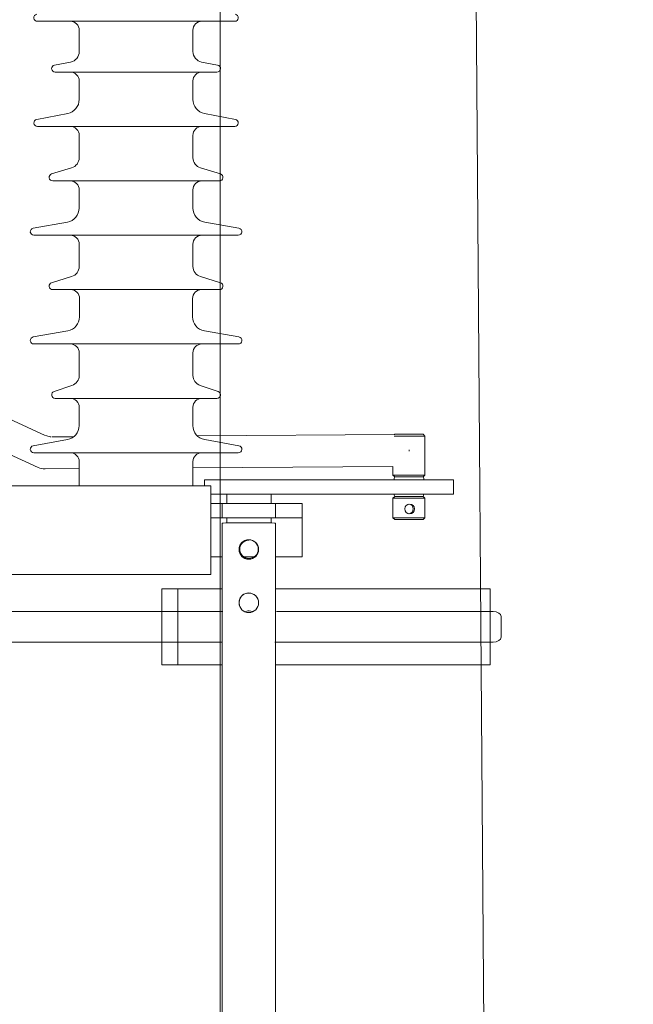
# Model space of a CAD drawing. Header units: millimetres. Extents: x -2674 to -2203, y -551 to -52.
# Tile 63 of 138: x -2336.64 to -2333.19, y -81.57 to -76.03. Entities that reach past the tile are written whole.
import ezdxf
from ezdxf.lldxf.tags import DXFTag

# ---------------------------------------------------------------- set-up
doc = ezdxf.new("R2010")
doc.units = ezdxf.units.MM
doc.layers.add('layer 1', color=7, linetype='Continuous')
tags = doc.linetypes.add('New Line1', pattern=[28.3, 19, -3.1, 3.1, -3.1]).pattern_tags.tags
tags[10:11] = [DXFTag(74, 4), DXFTag(75, 0), DXFTag(340, '0'), DXFTag(46, 1.0), DXFTag(50, 0.0), DXFTag(44, 0.0), DXFTag(45, 0.0)]
tags[8:9] = [DXFTag(74, 4), DXFTag(75, 0), DXFTag(340, '0'), DXFTag(46, 1.0), DXFTag(50, 0.0), DXFTag(44, 0.0), DXFTag(45, 0.0)]
tags[6:7] = [DXFTag(74, 4), DXFTag(75, 0), DXFTag(340, '0'), DXFTag(46, 1.0), DXFTag(50, 0.0), DXFTag(44, 0.0), DXFTag(45, 0.0)]
tags[4:5] = [DXFTag(74, 4), DXFTag(75, 0), DXFTag(340, '0'), DXFTag(46, 1.0), DXFTag(50, 0.0), DXFTag(44, 0.0), DXFTag(45, 0.0)]

msp = doc.modelspace()

# ---------------------------------------------------------------- linework, layer by layer
at = {"layer": 'layer 1', "linetype": 'New Line1', "lineweight": 9}
msp.add_open_spline([(-2335.5129, -55.5515), (-2335.5129, -55.5515), (-2335.5129, -197.5515), (-2335.5129, -197.5515)], degree=3, dxfattribs=at)
at = {"layer": 'layer 1', "lineweight": 9}
for points in [[(-2333.1879, -194.0515), (-2333.1879, -194.0515), (-2334.0733, -75.7017), (-2334.0733, -75.7017)], [(-2335.4301, -76.0375), (-2335.4301, -76.0375), (-2336.5403, -76.0375), (-2336.5403, -76.0375)], [(-2336.3052, -76.0875), (-2336.3052, -76.0875), (-2336.3052, -76.2079), (-2336.3052, -76.2079)], [(-2335.6652, -76.2079), (-2335.6652, -76.2079), (-2335.6652, -76.0875), (-2335.6652, -76.0875)], [(-2336.354, -76.2668), (-2336.3257, -76.2614), (-2336.3052, -76.2367), (-2336.3052, -76.2079)], [(-2335.6652, -76.2079), (-2335.6652, -76.2367), (-2335.6447, -76.2614), (-2335.6164, -76.2668)], [(-2336.354, -76.2668), (-2336.354, -76.2668), (-2336.444, -76.2839), (-2336.444, -76.2839)], [(-2335.5265, -76.2839), (-2335.5265, -76.2839), (-2335.6164, -76.2668), (-2335.6164, -76.2668)], [(-2335.5302, -76.3235), (-2335.5302, -76.3235), (-2336.4402, -76.3235), (-2336.4402, -76.3235)], [(-2336.3052, -76.3735), (-2336.3052, -76.3735), (-2336.3052, -76.4776), (-2336.3052, -76.4776)], [(-2335.6652, -76.4776), (-2335.6652, -76.4776), (-2335.6652, -76.3735), (-2335.6652, -76.3735)], [(-2336.37, -76.5561), (-2336.3324, -76.5488), (-2336.3052, -76.5159), (-2336.3052, -76.4776)], [(-2335.6652, -76.4776), (-2335.6652, -76.5159), (-2335.6381, -76.5488), (-2335.6005, -76.5561)], [(-2336.37, -76.5561), (-2336.37, -76.5561), (-2336.544, -76.5899), (-2336.544, -76.5899)], [(-2335.4264, -76.5899), (-2335.4264, -76.5899), (-2335.6005, -76.5561), (-2335.6005, -76.5561)], [(-2335.4302, -76.6295), (-2335.4302, -76.6295), (-2336.5402, -76.6295), (-2336.5402, -76.6295)], [(-2336.3052, -76.6795), (-2336.3052, -76.6795), (-2336.3052, -76.805), (-2336.3052, -76.805)], [(-2335.6652, -76.805), (-2335.6652, -76.805), (-2335.6652, -76.6795), (-2335.6652, -76.6795)], [(-2336.3479, -76.8624), (-2336.3226, -76.8548), (-2336.3052, -76.8315), (-2336.3052, -76.805)], [(-2335.6652, -76.805), (-2335.6652, -76.8315), (-2335.6479, -76.8548), (-2335.6226, -76.8624)], [(-2336.3479, -76.8624), (-2336.3479, -76.8624), (-2336.4602, -76.8964), (-2336.4602, -76.8964)], [(-2335.5102, -76.8964), (-2335.5102, -76.8964), (-2335.6226, -76.8624), (-2335.6226, -76.8624)], [(-2335.516, -76.9355), (-2335.516, -76.9355), (-2336.4544, -76.9355), (-2336.4544, -76.9355)], [(-2336.3052, -76.9855), (-2336.3052, -76.9855), (-2336.3052, -77.0886), (-2336.3052, -77.0886)], [(-2335.6652, -77.0886), (-2335.6652, -77.0886), (-2335.6652, -76.9855), (-2335.6652, -76.9855)], [(-2336.3711, -77.1674), (-2336.333, -77.1605), (-2336.3052, -77.1273), (-2336.3052, -77.0886)], [(-2335.6652, -77.0886), (-2335.6652, -77.1273), (-2335.6375, -77.1605), (-2335.5993, -77.1674)], [(-2336.3711, -77.1674), (-2336.3711, -77.1674), (-2336.5638, -77.2019), (-2336.5638, -77.2019)], [(-2335.4067, -77.2019), (-2335.4067, -77.2019), (-2335.5993, -77.1674), (-2335.5993, -77.1674)], [(-2335.4102, -77.2415), (-2335.4102, -77.2415), (-2336.5602, -77.2415), (-2336.5602, -77.2415)], [(-2336.3052, -77.2915), (-2336.3052, -77.2915), (-2336.3052, -77.417), (-2336.3052, -77.417)], [(-2335.6652, -77.417), (-2335.6652, -77.417), (-2335.6652, -77.2915), (-2335.6652, -77.2915)], [(-2336.3479, -77.4744), (-2336.3226, -77.4668), (-2336.3052, -77.4435), (-2336.3052, -77.417)], [(-2335.6652, -77.417), (-2335.6652, -77.4435), (-2335.6479, -77.4668), (-2335.6226, -77.4744)], [(-2336.3479, -77.4744), (-2336.3479, -77.4744), (-2336.4602, -77.5084), (-2336.4602, -77.5084)], [(-2335.5102, -77.5084), (-2335.5102, -77.5084), (-2335.6226, -77.4744), (-2335.6226, -77.4744)], [(-2335.516, -77.5475), (-2335.516, -77.5475), (-2336.4544, -77.5475), (-2336.4544, -77.5475)], [(-2336.3033, -77.5975), (-2336.3033, -77.5975), (-2336.3033, -77.7005), (-2336.3033, -77.7005)], [(-2335.6671, -77.7005), (-2335.6671, -77.7005), (-2335.6671, -77.5975), (-2335.6671, -77.5975)], [(-2336.3693, -77.7793), (-2336.3311, -77.7725), (-2336.3033, -77.7393), (-2336.3033, -77.7005)], [(-2335.6671, -77.7005), (-2335.6671, -77.7393), (-2335.6393, -77.7725), (-2335.6011, -77.7793)], [(-2336.3693, -77.7793), (-2336.3693, -77.7793), (-2336.5637, -77.8139), (-2336.5637, -77.8139)], [(-2335.4067, -77.8139), (-2335.4067, -77.8139), (-2335.6011, -77.7793), (-2335.6011, -77.7793)], [(-2335.4102, -77.8535), (-2335.4102, -77.8535), (-2336.5602, -77.8535), (-2336.5602, -77.8535)], [(-2336.3052, -77.9035), (-2336.3052, -77.9035), (-2336.3052, -78.0303), (-2336.3052, -78.0303)], [(-2335.6652, -78.0303), (-2335.6652, -78.0303), (-2335.6652, -77.9035), (-2335.6652, -77.9035)], [(-2336.3463, -78.0872), (-2336.3218, -78.0791), (-2336.3052, -78.0561), (-2336.3052, -78.0303)], [(-2335.6652, -78.0303), (-2335.6652, -78.0561), (-2335.6487, -78.0791), (-2335.6242, -78.0872)], [(-2336.3463, -78.0872), (-2336.3463, -78.0872), (-2336.4465, -78.1206), (-2336.4465, -78.1206)], [(-2335.5239, -78.1206), (-2335.5239, -78.1206), (-2335.6242, -78.0872), (-2335.6242, -78.0872)], [(-2336.4967, -78.3678), (-2336.4967, -78.3678), (-2337.0057, -78.1346), (-2337.0057, -78.1346)], [(-2335.5302, -78.1595), (-2335.5302, -78.1595), (-2336.4402, -78.1595), (-2336.4402, -78.1595)], [(-2336.3052, -78.2095), (-2336.3052, -78.2095), (-2336.3052, -78.3126), (-2336.3052, -78.3126)], [(-2335.6652, -78.3126), (-2335.6652, -78.3126), (-2335.6652, -78.2095), (-2335.6652, -78.2095)], [(-2337.0768, -78.3), (-2337.0768, -78.3), (-2336.5355, -78.5481), (-2336.5355, -78.5481)], [(-2336.3711, -78.3914), (-2336.333, -78.3845), (-2336.3052, -78.3513), (-2336.3052, -78.3126)], [(-2335.6652, -78.3126), (-2335.6652, -78.3513), (-2335.6375, -78.3845), (-2335.5993, -78.3914)], [(-2336.3711, -78.3914), (-2336.3711, -78.3914), (-2336.5638, -78.4259), (-2336.5638, -78.4259)], [(-2336.4656, -78.3751), (-2336.4686, -78.3765), (-2336.4776, -78.3742), (-2336.4927, -78.3683)], [(-2336.3354, -78.3752), (-2336.3354, -78.3752), (-2336.4587, -78.376), (-2336.4587, -78.376)], [(-2334.5319, -78.3635), (-2334.5319, -78.3635), (-2335.6402, -78.3707), (-2335.6402, -78.3707)], [(-2335.4067, -78.4259), (-2335.4067, -78.4259), (-2335.5993, -78.3914), (-2335.5993, -78.3914)], [(-2334.36, -78.3715), (-2334.36, -78.3715), (-2334.5324, -78.3715), (-2334.5324, -78.3715)], [(-2334.5299, -78.3615), (-2334.5299, -78.3615), (-2334.5319, -78.3635), (-2334.5319, -78.3635)], [(-2334.37, -78.3615), (-2334.37, -78.3615), (-2334.5299, -78.3615), (-2334.5299, -78.3615)], [(-2334.36, -78.3715), (-2334.36, -78.3715), (-2334.37, -78.3615), (-2334.37, -78.3615)], [(-2334.3599, -78.5912), (-2334.3599, -78.5912), (-2334.36, -78.3715), (-2334.36, -78.3715)], [(-2334.4493, -78.4493), (-2334.4493, -78.4517), (-2334.4493, -78.4542), (-2334.4492, -78.4566)], [(-2335.4102, -78.4655), (-2335.4102, -78.4655), (-2336.5602, -78.4655), (-2336.5602, -78.4655)], [(-2336.5355, -78.5481), (-2336.5235, -78.5536), (-2336.5105, -78.5564), (-2336.4974, -78.5563)], [(-2336.4974, -78.5563), (-2336.4974, -78.5563), (-2336.3052, -78.555), (-2336.3052, -78.555)], [(-2336.3052, -78.5155), (-2336.3052, -78.5155), (-2336.3052, -78.6515), (-2336.3052, -78.6515)], [(-2335.6652, -78.6515), (-2335.6652, -78.6515), (-2335.6652, -78.5155), (-2335.6652, -78.5155)], [(-2335.6652, -78.5509), (-2335.6652, -78.5509), (-2334.54, -78.5436), (-2334.54, -78.5436)], [(-2334.54, -78.5435), (-2334.54, -78.5435), (-2334.54, -78.5912), (-2334.54, -78.5912)], [(-2335.351, -78.618), (-2335.351, -78.618), (-2335.6, -78.618), (-2335.6, -78.618)], [(-2335.6, -78.618), (-2335.6, -78.618), (-2335.6, -78.6515), (-2335.6, -78.6515)], [(-2335.351, -78.618), (-2335.351, -78.618), (-2334.451, -78.618), (-2334.451, -78.618)], [(-2334.3599, -78.5912), (-2334.3599, -78.5912), (-2334.54, -78.5912), (-2334.54, -78.5912)], [(-2334.54, -78.5912), (-2334.54, -78.5912), (-2334.5299, -78.6013), (-2334.5299, -78.6013)], [(-2334.5299, -78.6013), (-2334.532, -78.6068), (-2334.5338, -78.6123), (-2334.5352, -78.618)], [(-2334.37, -78.6013), (-2334.37, -78.6013), (-2334.5299, -78.6013), (-2334.5299, -78.6013)], [(-2334.451, -78.618), (-2334.451, -78.618), (-2334.2, -78.618), (-2334.2, -78.618)], [(-2334.37, -78.6013), (-2334.37, -78.6013), (-2334.3599, -78.5912), (-2334.3599, -78.5912)], [(-2334.3647, -78.618), (-2334.3662, -78.6123), (-2334.3679, -78.6068), (-2334.37, -78.6013)], [(-2334.2, -78.698), (-2334.2, -78.698), (-2334.2, -78.618), (-2334.2, -78.618)], [(-2337.4852, -78.6515), (-2337.4852, -78.6515), (-2336.157, -78.6515), (-2336.157, -78.6515)], [(-2335.8135, -78.6515), (-2335.8135, -78.6515), (-2336.157, -78.6515), (-2336.157, -78.6515)], [(-2335.8135, -78.6515), (-2335.8135, -78.6515), (-2335.5652, -78.6515), (-2335.5652, -78.6515)], [(-2335.5652, -78.6515), (-2335.5652, -78.6515), (-2335.5652, -78.7315), (-2335.5652, -78.7315)], [(-2335.5652, -78.698), (-2335.5652, -78.698), (-2335.351, -78.698), (-2335.351, -78.698)], [(-2335.5652, -79.1515), (-2335.5652, -79.1515), (-2335.5652, -78.7315), (-2335.5652, -78.7315)], [(-2335.475, -78.698), (-2335.475, -78.698), (-2335.475, -78.7515), (-2335.475, -78.7515)], [(-2335.351, -78.698), (-2335.351, -78.698), (-2334.451, -78.698), (-2334.451, -78.698)], [(-2335.225, -78.7515), (-2335.225, -78.7515), (-2335.225, -78.698), (-2335.225, -78.698)], [(-2334.5299, -78.7114), (-2334.5299, -78.7114), (-2334.54, -78.7215), (-2334.54, -78.7215)], [(-2334.36, -78.7215), (-2334.36, -78.7215), (-2334.54, -78.7215), (-2334.54, -78.7215)], [(-2334.54, -78.7215), (-2334.54, -78.7215), (-2334.54, -78.8315), (-2334.54, -78.8315)], [(-2334.5343, -78.698), (-2334.5331, -78.7026), (-2334.5316, -78.707), (-2334.5299, -78.7114)], [(-2334.37, -78.7114), (-2334.37, -78.7114), (-2334.5299, -78.7114), (-2334.5299, -78.7114)], [(-2334.2, -78.698), (-2334.2, -78.698), (-2334.451, -78.698), (-2334.451, -78.698)], [(-2334.37, -78.7114), (-2334.3683, -78.707), (-2334.3669, -78.7026), (-2334.3656, -78.698)], [(-2334.36, -78.7215), (-2334.36, -78.7215), (-2334.37, -78.7114), (-2334.37, -78.7114)], [(-2334.36, -78.8315), (-2334.36, -78.8315), (-2334.36, -78.7215), (-2334.36, -78.7215)], [(-2335.5, -78.7515), (-2335.5, -78.7515), (-2335.5652, -78.7515), (-2335.5652, -78.7515)], [(-2335.2, -78.7515), (-2335.2, -78.7515), (-2335.5, -78.7515), (-2335.5, -78.7515)], [(-2335.5, -78.8315), (-2335.5, -78.8315), (-2335.5, -78.7515), (-2335.5, -78.7515)], [(-2335.05, -78.7515), (-2335.05, -78.7515), (-2335.2, -78.7515), (-2335.2, -78.7515)], [(-2335.2, -78.8315), (-2335.2, -78.8315), (-2335.2, -78.7515), (-2335.2, -78.7515)], [(-2335.05, -78.8315), (-2335.05, -78.8315), (-2335.05, -78.7515), (-2335.05, -78.7515)], [(-2334.4259, -78.7814), (-2334.4259, -78.7676), (-2334.4362, -78.7559), (-2334.4499, -78.7542)], [(-2334.4499, -78.8087), (-2334.4362, -78.807), (-2334.4259, -78.7953), (-2334.4259, -78.7814)], [(-2335.5, -78.8315), (-2335.5, -78.8315), (-2335.5652, -78.8315), (-2335.5652, -78.8315)], [(-2335.2, -78.8315), (-2335.2, -78.8315), (-2335.5, -78.8315), (-2335.5, -78.8315)], [(-2335.475, -78.8315), (-2335.475, -78.8315), (-2335.475, -78.8605), (-2335.475, -78.8605)], [(-2335.225, -78.8605), (-2335.225, -78.8605), (-2335.225, -78.8315), (-2335.225, -78.8315)], [(-2335.05, -78.8315), (-2335.05, -78.8315), (-2335.2, -78.8315), (-2335.2, -78.8315)], [(-2335.05, -79.0215), (-2335.05, -79.0215), (-2335.05, -78.8315), (-2335.05, -78.8315)], [(-2334.36, -78.8315), (-2334.36, -78.8315), (-2334.54, -78.8315), (-2334.54, -78.8315)], [(-2334.54, -78.8315), (-2334.54, -78.8315), (-2334.5299, -78.8415), (-2334.5299, -78.8415)], [(-2334.37, -78.8415), (-2334.37, -78.8415), (-2334.5299, -78.8415), (-2334.5299, -78.8415)], [(-2334.37, -78.8415), (-2334.37, -78.8415), (-2334.36, -78.8315), (-2334.36, -78.8315)], [(-2335.5006, -78.8615), (-2335.5006, -78.8615), (-2335.5006, -159.8386), (-2335.5006, -159.8386)], [(-2335.2006, -159.8394), (-2335.2006, -159.8394), (-2335.2006, -78.8615), (-2335.2006, -78.8615)], [(-2335.3501, -78.9583), (-2335.3669, -78.9583), (-2335.3828, -78.966), (-2335.3932, -78.9791)], [(-2335.3502, -78.9581), (-2335.3662, -78.9581), (-2335.3815, -78.9651), (-2335.3919, -78.9773)], [(-2335.2978, -79.008), (-2335.2978, -78.9939), (-2335.3035, -78.9804), (-2335.3136, -78.9705)], [(-2335.5006, -79.0515), (-2335.5006, -79.0515), (-2335.5652, -79.0515), (-2335.5652, -79.0515)], [(-2335.3224, -79.0515), (-2335.3224, -79.0515), (-2335.3775, -79.0515), (-2335.3775, -79.0515)], [(-2335.05, -79.0515), (-2335.05, -79.0515), (-2335.2006, -79.0515), (-2335.2006, -79.0515)], [(-2335.05, -79.0215), (-2335.05, -79.0215), (-2335.05, -79.0515), (-2335.05, -79.0515)], [(-2336.9752, -79.1515), (-2336.9752, -79.1515), (-2335.5652, -79.1515), (-2335.5652, -79.1515)], [(-2335.3496, -79.3555), (-2335.3581, -79.3555), (-2335.3666, -79.3576), (-2335.3742, -79.3616)], [(-2335.3299, -79.3597), (-2335.3432, -79.354), (-2335.3583, -79.3541), (-2335.3715, -79.36)]]:
    msp.add_open_spline(points, degree=3, dxfattribs=at)
for points, knots in [([(-2336.5441, -75.9979), (-2336.5542, -75.9999), (-2336.5612, -76.0092), (-2336.5602, -76.0195), (-2336.5602, -76.0195), (-2336.5592, -76.0297), (-2336.5506, -76.0375), (-2336.5403, -76.0375)], [0, 0, 0, 0, 0.333333, 0.333333, 0.333333, 0.333333, 1, 1, 1, 1]), ([(-2335.4301, -76.0375), (-2335.4198, -76.0375), (-2335.4112, -76.0297), (-2335.4102, -76.0195), (-2335.4102, -76.0195), (-2335.4092, -76.0092), (-2335.4162, -75.9999), (-2335.4263, -75.9979)], [0, 0, 0, 0, 0.333333, 0.333333, 0.333333, 0.333333, 1, 1, 1, 1]), ([(-2336.3052, -76.0875), (-2336.3052, -76.0743), (-2336.3105, -76.0616), (-2336.3199, -76.0522), (-2336.3199, -76.0522), (-2336.3293, -76.0428), (-2336.342, -76.0375), (-2336.3552, -76.0375)], [0, 0, 0, 0, 0.333333, 0.333333, 0.333333, 0.333333, 1, 1, 1, 1]), ([(-2335.6152, -76.0375), (-2335.6285, -76.0375), (-2335.6412, -76.0428), (-2335.6506, -76.0522), (-2335.6506, -76.0522), (-2335.66, -76.0616), (-2335.6652, -76.0743), (-2335.6652, -76.0875)], [0, 0, 0, 0, 0.333333, 0.333333, 0.333333, 0.333333, 1, 1, 1, 1]), ([(-2336.444, -76.2839), (-2336.4541, -76.2858), (-2336.4611, -76.2952), (-2336.4601, -76.3054), (-2336.4601, -76.3054), (-2336.4592, -76.3157), (-2336.4506, -76.3235), (-2336.4402, -76.3235)], [0, 0, 0, 0, 0.333333, 0.333333, 0.333333, 0.333333, 1, 1, 1, 1]), ([(-2335.5302, -76.3235), (-2335.5199, -76.3235), (-2335.5113, -76.3157), (-2335.5103, -76.3054), (-2335.5103, -76.3054), (-2335.5094, -76.2952), (-2335.5164, -76.2858), (-2335.5265, -76.2839)], [0, 0, 0, 0, 0.333333, 0.333333, 0.333333, 0.333333, 1, 1, 1, 1]), ([(-2336.3052, -76.3735), (-2336.3052, -76.3603), (-2336.3105, -76.3476), (-2336.3199, -76.3382), (-2336.3199, -76.3382), (-2336.3293, -76.3288), (-2336.342, -76.3235), (-2336.3552, -76.3235)], [0, 0, 0, 0, 0.333333, 0.333333, 0.333333, 0.333333, 1, 1, 1, 1]), ([(-2335.6152, -76.3235), (-2335.6285, -76.3235), (-2335.6412, -76.3288), (-2335.6506, -76.3382), (-2335.6506, -76.3382), (-2335.66, -76.3476), (-2335.6652, -76.3603), (-2335.6652, -76.3735)], [0, 0, 0, 0, 0.333333, 0.333333, 0.333333, 0.333333, 1, 1, 1, 1]), ([(-2336.544, -76.5899), (-2336.5542, -76.5919), (-2336.5611, -76.6012), (-2336.5601, -76.6115), (-2336.5601, -76.6115), (-2336.5592, -76.6217), (-2336.5505, -76.6295), (-2336.5402, -76.6295)], [0, 0, 0, 0, 0.333333, 0.333333, 0.333333, 0.333333, 1, 1, 1, 1]), ([(-2335.4302, -76.6295), (-2335.4199, -76.6295), (-2335.4113, -76.6217), (-2335.4103, -76.6115), (-2335.4103, -76.6115), (-2335.4093, -76.6012), (-2335.4163, -76.5919), (-2335.4264, -76.5899)], [0, 0, 0, 0, 0.333333, 0.333333, 0.333333, 0.333333, 1, 1, 1, 1]), ([(-2336.3052, -76.6795), (-2336.3052, -76.6663), (-2336.3105, -76.6536), (-2336.3199, -76.6442), (-2336.3199, -76.6442), (-2336.3293, -76.6348), (-2336.342, -76.6295), (-2336.3552, -76.6295)], [0, 0, 0, 0, 0.333333, 0.333333, 0.333333, 0.333333, 1, 1, 1, 1]), ([(-2335.6152, -76.6295), (-2335.6285, -76.6295), (-2335.6412, -76.6348), (-2335.6506, -76.6442), (-2335.6506, -76.6442), (-2335.66, -76.6536), (-2335.6652, -76.6663), (-2335.6652, -76.6795)], [0, 0, 0, 0, 0.333333, 0.333333, 0.333333, 0.333333, 1, 1, 1, 1]), ([(-2336.4602, -76.8964), (-2336.4697, -76.8993), (-2336.4757, -76.9087), (-2336.4742, -76.9185), (-2336.4742, -76.9185), (-2336.4728, -76.9283), (-2336.4644, -76.9355), (-2336.4544, -76.9355)], [0, 0, 0, 0, 0.333333, 0.333333, 0.333333, 0.333333, 1, 1, 1, 1]), ([(-2335.516, -76.9355), (-2335.5061, -76.9355), (-2335.4977, -76.9283), (-2335.4962, -76.9185), (-2335.4962, -76.9185), (-2335.4948, -76.9087), (-2335.5007, -76.8993), (-2335.5102, -76.8964)], [0, 0, 0, 0, 0.333333, 0.333333, 0.333333, 0.333333, 1, 1, 1, 1]), ([(-2336.3052, -76.9855), (-2336.3052, -76.9723), (-2336.3105, -76.9596), (-2336.3199, -76.9502), (-2336.3199, -76.9502), (-2336.3293, -76.9408), (-2336.342, -76.9355), (-2336.3552, -76.9355)], [0, 0, 0, 0, 0.333333, 0.333333, 0.333333, 0.333333, 1, 1, 1, 1]), ([(-2335.6152, -76.9355), (-2335.6285, -76.9355), (-2335.6412, -76.9408), (-2335.6506, -76.9502), (-2335.6506, -76.9502), (-2335.66, -76.9596), (-2335.6652, -76.9723), (-2335.6652, -76.9855)], [0, 0, 0, 0, 0.333333, 0.333333, 0.333333, 0.333333, 1, 1, 1, 1]), ([(-2336.5638, -77.2019), (-2336.574, -77.2037), (-2336.5811, -77.213), (-2336.5802, -77.2233), (-2336.5802, -77.2233), (-2336.5792, -77.2336), (-2336.5706, -77.2415), (-2336.5602, -77.2415)], [0, 0, 0, 0, 0.333333, 0.333333, 0.333333, 0.333333, 1, 1, 1, 1]), ([(-2335.4102, -77.2415), (-2335.3999, -77.2415), (-2335.3912, -77.2336), (-2335.3903, -77.2233), (-2335.3903, -77.2233), (-2335.3894, -77.213), (-2335.3965, -77.2037), (-2335.4067, -77.2019)], [0, 0, 0, 0, 0.333333, 0.333333, 0.333333, 0.333333, 1, 1, 1, 1]), ([(-2336.3052, -77.2915), (-2336.3052, -77.2783), (-2336.3105, -77.2656), (-2336.3199, -77.2562), (-2336.3199, -77.2562), (-2336.3293, -77.2468), (-2336.342, -77.2415), (-2336.3552, -77.2415)], [0, 0, 0, 0, 0.333333, 0.333333, 0.333333, 0.333333, 1, 1, 1, 1]), ([(-2335.6152, -77.2415), (-2335.6285, -77.2415), (-2335.6412, -77.2468), (-2335.6506, -77.2562), (-2335.6506, -77.2562), (-2335.66, -77.2656), (-2335.6652, -77.2783), (-2335.6652, -77.2915)], [0, 0, 0, 0, 0.333333, 0.333333, 0.333333, 0.333333, 1, 1, 1, 1]), ([(-2336.4602, -77.5084), (-2336.4697, -77.5113), (-2336.4757, -77.5207), (-2336.4742, -77.5305), (-2336.4742, -77.5305), (-2336.4728, -77.5403), (-2336.4644, -77.5475), (-2336.4544, -77.5475)], [0, 0, 0, 0, 0.333333, 0.333333, 0.333333, 0.333333, 1, 1, 1, 1]), ([(-2335.516, -77.5475), (-2335.5061, -77.5475), (-2335.4977, -77.5403), (-2335.4962, -77.5305), (-2335.4962, -77.5305), (-2335.4948, -77.5207), (-2335.5007, -77.5113), (-2335.5102, -77.5084)], [0, 0, 0, 0, 0.333333, 0.333333, 0.333333, 0.333333, 1, 1, 1, 1]), ([(-2336.3033, -77.5975), (-2336.3033, -77.5843), (-2336.3086, -77.5716), (-2336.318, -77.5622), (-2336.318, -77.5622), (-2336.3274, -77.5528), (-2336.3401, -77.5475), (-2336.3533, -77.5475)], [0, 0, 0, 0, 0.333333, 0.333333, 0.333333, 0.333333, 1, 1, 1, 1]), ([(-2335.6171, -77.5475), (-2335.6304, -77.5475), (-2335.6431, -77.5528), (-2335.6525, -77.5622), (-2335.6525, -77.5622), (-2335.6619, -77.5716), (-2335.6671, -77.5843), (-2335.6671, -77.5975)], [0, 0, 0, 0, 0.333333, 0.333333, 0.333333, 0.333333, 1, 1, 1, 1]), ([(-2336.5637, -77.8139), (-2336.5739, -77.8157), (-2336.5811, -77.825), (-2336.5802, -77.8353), (-2336.5802, -77.8353), (-2336.5792, -77.8456), (-2336.5706, -77.8535), (-2336.5602, -77.8535)], [0, 0, 0, 0, 0.333333, 0.333333, 0.333333, 0.333333, 1, 1, 1, 1]), ([(-2335.4102, -77.8535), (-2335.3999, -77.8535), (-2335.3912, -77.8456), (-2335.3903, -77.8353), (-2335.3903, -77.8353), (-2335.3894, -77.825), (-2335.3965, -77.8157), (-2335.4067, -77.8139)], [0, 0, 0, 0, 0.333333, 0.333333, 0.333333, 0.333333, 1, 1, 1, 1]), ([(-2336.3052, -77.9035), (-2336.3052, -77.8903), (-2336.3105, -77.8776), (-2336.3199, -77.8682), (-2336.3199, -77.8682), (-2336.3293, -77.8588), (-2336.342, -77.8535), (-2336.3552, -77.8535)], [0, 0, 0, 0, 0.333333, 0.333333, 0.333333, 0.333333, 1, 1, 1, 1]), ([(-2335.6152, -77.8535), (-2335.6285, -77.8535), (-2335.6412, -77.8588), (-2335.6506, -77.8682), (-2335.6506, -77.8682), (-2335.66, -77.8776), (-2335.6652, -77.8903), (-2335.6652, -77.9035)], [0, 0, 0, 0, 0.333333, 0.333333, 0.333333, 0.333333, 1, 1, 1, 1]), ([(-2336.4465, -78.1206), (-2336.4559, -78.1237), (-2336.4615, -78.1331), (-2336.46, -78.1427), (-2336.46, -78.1427), (-2336.4584, -78.1524), (-2336.45, -78.1595), (-2336.4402, -78.1595)], [0, 0, 0, 0, 0.333333, 0.333333, 0.333333, 0.333333, 1, 1, 1, 1]), ([(-2335.5302, -78.1595), (-2335.5204, -78.1595), (-2335.5121, -78.1524), (-2335.5105, -78.1427), (-2335.5105, -78.1427), (-2335.5089, -78.1331), (-2335.5146, -78.1237), (-2335.5239, -78.1206)], [0, 0, 0, 0, 0.333333, 0.333333, 0.333333, 0.333333, 1, 1, 1, 1]), ([(-2336.3052, -78.2095), (-2336.3052, -78.1963), (-2336.3105, -78.1836), (-2336.3199, -78.1742), (-2336.3199, -78.1742), (-2336.3293, -78.1648), (-2336.342, -78.1595), (-2336.3552, -78.1595)], [0, 0, 0, 0, 0.333333, 0.333333, 0.333333, 0.333333, 1, 1, 1, 1]), ([(-2335.6152, -78.1595), (-2335.6285, -78.1595), (-2335.6412, -78.1648), (-2335.6506, -78.1742), (-2335.6506, -78.1742), (-2335.66, -78.1836), (-2335.6652, -78.1963), (-2335.6652, -78.2095)], [0, 0, 0, 0, 0.333333, 0.333333, 0.333333, 0.333333, 1, 1, 1, 1]), ([(-2336.5638, -78.4259), (-2336.574, -78.4277), (-2336.5811, -78.437), (-2336.5802, -78.4473), (-2336.5802, -78.4473), (-2336.5792, -78.4576), (-2336.5706, -78.4655), (-2336.5602, -78.4655)], [0, 0, 0, 0, 0.333333, 0.333333, 0.333333, 0.333333, 1, 1, 1, 1]), ([(-2335.4102, -78.4655), (-2335.3999, -78.4655), (-2335.3912, -78.4576), (-2335.3903, -78.4473), (-2335.3903, -78.4473), (-2335.3894, -78.437), (-2335.3965, -78.4277), (-2335.4067, -78.4259)], [0, 0, 0, 0, 0.333333, 0.333333, 0.333333, 0.333333, 1, 1, 1, 1]), ([(-2336.3052, -78.5155), (-2336.3052, -78.5023), (-2336.3105, -78.4896), (-2336.3199, -78.4802), (-2336.3199, -78.4802), (-2336.3293, -78.4708), (-2336.342, -78.4655), (-2336.3552, -78.4655)], [0, 0, 0, 0, 0.333333, 0.333333, 0.333333, 0.333333, 1, 1, 1, 1]), ([(-2335.6152, -78.4655), (-2335.6285, -78.4655), (-2335.6412, -78.4708), (-2335.6506, -78.4802), (-2335.6506, -78.4802), (-2335.66, -78.4896), (-2335.6652, -78.5023), (-2335.6652, -78.5155)], [0, 0, 0, 0, 0.333333, 0.333333, 0.333333, 0.333333, 1, 1, 1, 1]), ([(-2334.419, -78.7814), (-2334.419, -78.7663), (-2334.4314, -78.7539), (-2334.4465, -78.7539), (-2334.4465, -78.7539), (-2334.4617, -78.7539), (-2334.474, -78.7663), (-2334.474, -78.7814), (-2334.474, -78.7814), (-2334.474, -78.7966), (-2334.4617, -78.8089), (-2334.4465, -78.8089), (-2334.4465, -78.8089), (-2334.4314, -78.8089), (-2334.419, -78.7966), (-2334.419, -78.7814)], [0, 0, 0, 0, 0.2, 0.2, 0.2, 0.2, 0.4, 0.4, 0.4, 0.4, 0.6, 0.6, 0.6, 0.6, 1, 1, 1, 1]), ([(-2335.2006, -78.8615), (-2335.2006, -78.8609), (-2335.2292, -78.8603), (-2335.2756, -78.8599), (-2335.2756, -78.8599), (-2335.322, -78.8596), (-2335.3792, -78.8596), (-2335.4256, -78.8599), (-2335.4256, -78.8599), (-2335.472, -78.8603), (-2335.5006, -78.8609), (-2335.5006, -78.8615)], [0, 0, 0, 0, 0.25, 0.25, 0.25, 0.25, 0.5, 0.5, 0.5, 0.5, 1, 1, 1, 1]), ([(-2335.2978, -78.9959), (-2335.3029, -78.9769), (-2335.3177, -78.962), (-2335.3367, -78.9569), (-2335.3367, -78.9569), (-2335.3557, -78.9517), (-2335.3759, -78.9572), (-2335.3899, -78.971), (-2335.3899, -78.971), (-2335.4038, -78.9849), (-2335.4092, -79.0052), (-2335.4041, -79.0242)], [0, 0, 0, 0, 0.25, 0.25, 0.25, 0.25, 0.5, 0.5, 0.5, 0.5, 1, 1, 1, 1]), ([(-2335.2961, -79.0097), (-2335.2961, -78.9793), (-2335.3207, -78.9547), (-2335.3511, -78.9547), (-2335.3511, -78.9547), (-2335.3814, -78.9547), (-2335.4061, -78.9793), (-2335.4061, -79.0097), (-2335.4061, -79.0097), (-2335.4061, -79.0401), (-2335.3814, -79.0647), (-2335.3511, -79.0647), (-2335.3511, -79.0647), (-2335.3207, -79.0647), (-2335.2961, -79.0401), (-2335.2961, -79.0097)], [0, 0, 0, 0, 0.2, 0.2, 0.2, 0.2, 0.4, 0.4, 0.4, 0.4, 0.6, 0.6, 0.6, 0.6, 1, 1, 1, 1]), ([(-2335.3503, -78.9555), (-2335.3793, -78.9555), (-2335.4028, -78.979), (-2335.4028, -79.008), (-2335.4028, -79.008), (-2335.4028, -79.037), (-2335.3793, -79.0605), (-2335.3503, -79.0605), (-2335.3503, -79.0605), (-2335.3213, -79.0605), (-2335.2978, -79.037), (-2335.2978, -79.008)], [0, 0, 0, 0, 0.25, 0.25, 0.25, 0.25, 0.5, 0.5, 0.5, 0.5, 1, 1, 1, 1]), ([(-2335.3921, -78.9772), (-2335.4037, -78.9932), (-2335.4053, -79.0143), (-2335.3963, -79.0319), (-2335.3963, -79.0319), (-2335.3874, -79.0495), (-2335.3693, -79.0605), (-2335.3495, -79.0605)], [0, 0, 0, 0, 0.333333, 0.333333, 0.333333, 0.333333, 1, 1, 1, 1]), ([(-2335.7976, -79.6595), (-2335.7976, -79.6595), (-2335.8396, -79.6595), (-2335.8396, -79.6595), (-2335.8396, -79.6595), (-2335.8396, -79.6595), (-2335.8396, -79.2304), (-2335.8396, -79.2304), (-2335.8396, -79.2304), (-2335.8396, -79.2304), (-2335.7891, -79.2304), (-2335.7891, -79.2304), (-2335.7891, -79.2304), (-2335.7891, -79.2304), (-2335.7496, -79.2304), (-2335.7496, -79.2304), (-2335.7496, -79.2304), (-2335.7496, -79.2304), (-2335.7496, -79.6595), (-2335.7496, -79.6595), (-2335.7496, -79.6595), (-2335.7496, -79.6595), (-2335.7976, -79.6595), (-2335.7976, -79.6595)], [0, 0, 0, 0, 0.142857, 0.142857, 0.142857, 0.142857, 0.285714, 0.285714, 0.285714, 0.285714, 0.428571, 0.428571, 0.428571, 0.428571, 0.571429, 0.571429, 0.571429, 0.571429, 0.714286, 0.714286, 0.714286, 0.714286, 1, 1, 1, 1]), ([(-2335.502, -79.6595), (-2335.502, -79.6595), (-2335.8395, -79.6595), (-2335.8395, -79.6595), (-2335.8395, -79.6595), (-2335.8395, -79.6595), (-2335.8395, -79.2304), (-2335.8395, -79.2304), (-2335.8395, -79.2304), (-2335.8395, -79.2304), (-2335.4995, -79.2304), (-2335.4995, -79.2304)], [0, 0, 0, 0, 0.25, 0.25, 0.25, 0.25, 0.5, 0.5, 0.5, 0.5, 1, 1, 1, 1]), ([(-2335.2011, -79.2304), (-2335.2011, -79.2304), (-2333.9933, -79.2304), (-2333.9933, -79.2304), (-2333.9933, -79.2304), (-2333.9933, -79.2304), (-2333.9933, -79.6595), (-2333.9933, -79.6595), (-2333.9933, -79.6595), (-2333.9933, -79.6595), (-2335.2011, -79.6595), (-2335.2011, -79.6595)], [0, 0, 0, 0, 0.25, 0.25, 0.25, 0.25, 0.5, 0.5, 0.5, 0.5, 1, 1, 1, 1]), ([(-2335.2978, -79.2958), (-2335.3029, -79.2768), (-2335.3177, -79.262), (-2335.3367, -79.2568), (-2335.3367, -79.2568), (-2335.3557, -79.2517), (-2335.3759, -79.2571), (-2335.3899, -79.271), (-2335.3899, -79.271), (-2335.4038, -79.2849), (-2335.4092, -79.3052), (-2335.4041, -79.3242)], [0, 0, 0, 0, 0.25, 0.25, 0.25, 0.25, 0.5, 0.5, 0.5, 0.5, 1, 1, 1, 1]), ([(-2335.2961, -79.3097), (-2335.2961, -79.2793), (-2335.3207, -79.2547), (-2335.3511, -79.2547), (-2335.3511, -79.2547), (-2335.3814, -79.2547), (-2335.4061, -79.2793), (-2335.4061, -79.3097), (-2335.4061, -79.3097), (-2335.4061, -79.3401), (-2335.3814, -79.3647), (-2335.3511, -79.3647), (-2335.3511, -79.3647), (-2335.3207, -79.3647), (-2335.2961, -79.3401), (-2335.2961, -79.3097)], [0, 0, 0, 0, 0.2, 0.2, 0.2, 0.2, 0.4, 0.4, 0.4, 0.4, 0.6, 0.6, 0.6, 0.6, 1, 1, 1, 1]), ([(-2335.5043, -79.5309), (-2335.5043, -79.5309), (-2338.0585, -79.5309), (-2338.0585, -79.5309), (-2338.0585, -79.5309), (-2338.084, -79.5309), (-2338.1052, -79.5186), (-2338.1052, -79.5038), (-2338.1052, -79.5038), (-2338.1052, -79.5038), (-2338.1052, -79.3862), (-2338.1052, -79.3862), (-2338.1052, -79.3862), (-2338.1052, -79.3713), (-2338.084, -79.3592), (-2338.0585, -79.3592), (-2338.0585, -79.3592), (-2338.0585, -79.3592), (-2335.4977, -79.3592), (-2335.4977, -79.3592)], [0, 0, 0, 0, 0.166667, 0.166667, 0.166667, 0.166667, 0.333333, 0.333333, 0.333333, 0.333333, 0.5, 0.5, 0.5, 0.5, 0.666667, 0.666667, 0.666667, 0.666667, 1, 1, 1, 1]), ([(-2335.1961, -79.3592), (-2335.1961, -79.3592), (-2334.6215, -79.3592), (-2334.6215, -79.3592), (-2334.6215, -79.3592), (-2334.6215, -79.3592), (-2333.9772, -79.3592), (-2333.9772, -79.3592), (-2333.9772, -79.3592), (-2333.9517, -79.3592), (-2333.9305, -79.3718), (-2333.9305, -79.3862), (-2333.9305, -79.3862), (-2333.9305, -79.3862), (-2333.9305, -79.5038), (-2333.9305, -79.5038), (-2333.9305, -79.5038), (-2333.9305, -79.5182), (-2333.9518, -79.5309), (-2333.9772, -79.5309), (-2333.9772, -79.5309), (-2333.9772, -79.5309), (-2334.6946, -79.5309), (-2334.6946, -79.5309), (-2334.6946, -79.5309), (-2334.6946, -79.5309), (-2335.2049, -79.5309), (-2335.2049, -79.5309)], [0, 0, 0, 0, 0.125, 0.125, 0.125, 0.125, 0.25, 0.25, 0.25, 0.25, 0.375, 0.375, 0.375, 0.375, 0.5, 0.5, 0.5, 0.5, 0.625, 0.625, 0.625, 0.625, 0.75, 0.75, 0.75, 0.75, 1, 1, 1, 1])]:
    msp.add_open_spline(points, degree=3, knots=knots, dxfattribs=at)

doc.saveas('drawing.dxf')
